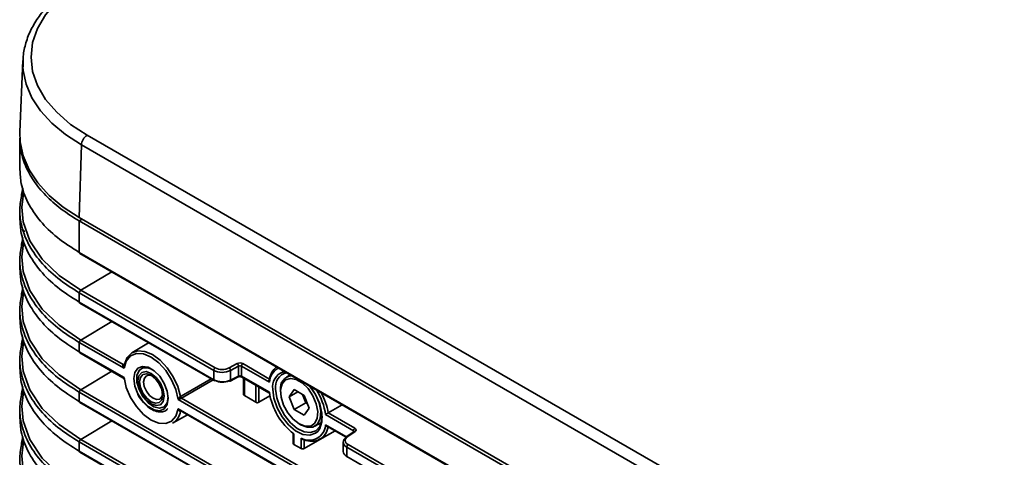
# Model space of a CAD drawing. Header units: millimetres. Extents: x 0 to 1118, y 0 to 864.
# Tile 13 of 250: x 102 to 133, y 221 to 234. Entities that reach past the tile are written whole.
import ezdxf

# ---------------------------------------------------------------- set-up
doc = ezdxf.new("R2010")
doc.units = ezdxf.units.MM

msp = doc.modelspace()

# ---------------------------------------------------------------- linework, layer by layer
at = {"color": 7, "linetype": 'Continuous', "lineweight": 35}
for p, q in [((102.558, 232.75), (102.464, 230.55)), ((102.558, 232.569), (102.558, 232.75)), ((104.536, 230.449), (188.505, 181.974)), ((102.462, 230.359), (102.462, 229.388)), ((104.359, 230.15), (104.292, 227.91)), ((188.328, 181.675), (104.359, 230.15)), ((102.578, 228.674), (102.556, 228.493)), ((102.462, 228.145), (102.462, 227.857)), ((104.292, 227.91), (188.261, 179.435)), ((104.292, 227.807), (104.379, 227.859)), ((104.292, 227.807), (188.261, 179.333)), ((104.292, 227.807), (104.292, 226.837)), ((102.578, 227.143), (102.556, 226.962)), ((104.292, 226.837), (188.261, 178.363)), ((104.305, 226.808), (188.274, 178.334)), ((102.462, 226.614), (102.462, 226.326)), ((105.29, 226.24), (104.336, 225.67)), ((102.578, 225.612), (102.556, 225.431)), ((108.432, 223.204), (104.292, 225.593)), ((104.292, 225.593), (104.292, 225.306)), ((104.336, 225.67), (108.476, 223.28)), ((104.292, 225.306), (108.432, 222.916)), ((104.305, 225.277), (108.445, 222.887)), ((102.462, 225.083), (102.462, 224.795)), ((105.29, 224.709), (104.336, 224.139)), ((102.578, 224.081), (102.556, 223.9)), ((104.292, 224.062), (104.292, 223.775)), ((105.671, 223.267), (104.292, 224.062)), ((104.336, 224.139), (105.648, 223.381)), ((106.422, 224.056), (105.912, 223.747)), ((104.292, 223.775), (105.671, 222.979)), ((104.305, 223.746), (105.637, 222.977)), ((102.462, 223.552), (102.462, 223.264)), ((108.906, 223.277), (109.155, 223.412)), ((109.328, 223.411), (110.151, 222.935)), ((105.29, 223.178), (104.336, 222.608)), ((105.648, 223.381), (105.69, 223.406)), ((108.432, 222.916), (108.432, 223.204)), ((109.198, 223.334), (108.948, 223.2)), ((108.948, 223.2), (108.948, 222.904)), ((109.198, 223.029), (109.198, 223.334)), ((109.284, 223.335), (109.284, 223.026)), ((110.145, 222.838), (109.284, 223.335)), ((110.57, 223.153), (110.621, 223.162)), ((106.096, 222.968), (106.096, 222.878)), ((108.41, 222.908), (107.443, 222.345)), ((108.935, 222.875), (109.184, 223)), ((108.948, 222.904), (109.198, 223.029)), ((109.284, 223.026), (110.145, 222.529)), ((109.297, 222.997), (110.132, 222.515)), ((109.349, 222.967), (109.349, 222.451)), ((109.374, 222.953), (109.374, 222.425)), ((110.788, 223.066), (110.67, 222.998)), ((102.578, 222.55), (102.556, 222.369)), ((188.261, 174.057), (104.292, 222.531)), ((104.292, 222.531), (104.292, 222.244)), ((104.336, 222.608), (188.305, 174.133)), ((109.729, 222.22), (109.729, 222.748)), ((109.817, 222.697), (109.817, 222.221)), ((110.488, 222.597), (110.488, 222.546)), ((110.91, 222.609), (110.757, 222.391)), ((111.022, 222.545), (110.757, 222.391)), ((111.216, 222.433), (110.91, 222.609)), ((104.292, 222.244), (108.111, 220.04)), ((104.305, 222.215), (108.124, 220.011)), ((145.446, 200.305), (107.333, 222.307)), ((107.443, 222.345), (145.423, 200.419)), ((109.729, 222.22), (109.374, 222.425)), ((110.162, 222.42), (109.817, 222.221)), ((110.757, 222.391), (110.91, 221.997)), ((111.263, 222.201), (110.91, 221.997)), ((111.161, 222.464), (111.263, 222.201)), ((111.369, 222.038), (111.216, 222.433)), ((111.263, 222.201), (111.318, 222.169)), ((102.462, 222.021), (102.462, 221.733)), ((106.502, 222.174), (106.58, 222.128)), ((107.333, 222.019), (145.446, 200.018)), ((107.393, 221.964), (145.412, 200.016)), ((107.418, 221.949), (107.408, 221.944)), ((110.91, 221.997), (111.216, 221.82)), ((111.216, 221.82), (111.369, 222.038)), ((112.386, 222.144), (111.956, 221.894)), ((111.956, 221.894), (112.779, 221.418)), ((105.29, 221.647), (104.336, 221.077)), ((107.163, 221.58), (107.622, 221.832)), ((111.545, 221.482), (111.745, 221.598)), ((112.736, 221.342), (111.875, 221.839)), ((111.063, 221.551), (111.107, 221.526)), ((111.695, 221.078), (112.17, 221.339)), ((111.875, 221.53), (112.517, 221.16)), ((111.914, 221.487), (112.512, 221.141)), ((112.75, 221.319), (112.525, 221.17)), ((112.784, 221.317), (112.559, 221.168)), ((112.736, 221.309), (112.736, 221.342)), ((102.578, 221.019), (102.556, 220.838)), ((104.292, 221), (104.292, 220.713)), ((108.111, 218.796), (104.292, 221)), ((104.336, 221.077), (108.154, 218.872)), ((110.876, 221.243), (110.876, 220.95)), ((110.895, 221.249), (110.895, 220.924)), ((111.125, 220.791), (111.125, 221.115)), ((111.983, 221.236), (111.213, 220.792)), ((111.213, 221.071), (111.213, 220.792)), ((112.417, 220.994), (112.417, 220.704)), ((104.292, 220.713), (108.111, 218.509)), ((104.305, 220.684), (108.124, 218.48)), ((111.125, 220.791), (110.895, 220.924)), ((132.297, 209.427), (112.527, 220.84)), ((112.527, 220.84), (112.527, 220.552)), ((112.57, 220.916), (132.341, 209.503)), ((112.527, 220.552), (132.297, 209.139))]:
    msp.add_line(p, q, dxfattribs=at)
at = {"color": 7, "linetype": 'Continuous', "lineweight": 35, "flags": 128}
for points in [[(104.536, 235.27), (104.026, 234.935), (103.597, 234.564), (103.255, 234.164), (103.007, 233.742), (102.856, 233.304), (102.806, 232.859), (102.856, 232.414), (103.007, 231.977), (103.255, 231.555), (103.597, 231.155), (104.026, 230.784), (104.536, 230.449)], [(104.359, 230.15), (103.866, 230.471), (103.444, 230.824), (103.098, 231.204), (102.835, 231.605), (102.657, 232.022), (102.567, 232.448), (102.558, 232.569)], [(102.464, 230.55), (102.473, 230.243), (102.564, 229.81), (102.745, 229.387), (103.012, 228.98), (103.363, 228.594), (103.792, 228.236), (104.292, 227.91)], [(102.556, 228.493), (102.523, 228.229), (102.566, 227.776), (102.771, 227.194), (103.154, 226.625), (103.668, 226.126), (104.336, 225.67), (104.336, 225.67), (104.336, 225.67)], [(102.567, 227.525), (102.567, 227.525), (102.568, 227.518), (102.572, 227.511), (102.578, 227.505), (102.586, 227.499), (102.596, 227.495), (102.607, 227.492), (102.619, 227.49)], [(102.556, 226.962), (102.523, 226.698), (102.566, 226.245), (102.771, 225.663), (103.154, 225.094), (103.668, 224.595), (104.336, 224.139), (104.336, 224.139), (104.336, 224.139)], [(102.556, 225.431), (102.523, 225.167), (102.566, 224.714), (102.771, 224.132), (103.154, 223.563), (103.668, 223.064), (104.336, 222.608), (104.336, 222.608), (104.336, 222.608)], [(102.556, 223.9), (102.523, 223.636), (102.566, 223.183), (102.771, 222.601), (103.154, 222.032), (103.668, 221.533), (104.336, 221.077), (104.336, 221.077), (104.336, 221.077)], [(107.333, 222.307), (107.265, 222.61), (107.135, 222.916), (106.955, 223.199), (106.738, 223.438), (106.502, 223.614), (106.266, 223.711), (106.049, 223.722), (105.869, 223.647), (105.739, 223.491), (105.671, 223.267)], [(105.683, 223.393), (105.766, 223.602), (105.906, 223.743), (106.092, 223.807), (106.31, 223.789), (106.546, 223.69), (106.781, 223.517), (107, 223.283), (107.185, 223.004), (107.325, 222.702), (107.408, 222.397)], [(107.032, 222.337), (107, 222.147), (106.908, 222.016), (106.767, 221.961), (106.594, 221.988), (106.41, 222.094), (106.237, 222.266), (106.096, 222.484), (106.004, 222.721), (105.973, 222.949), (106.004, 223.139), (106.096, 223.27), (106.237, 223.326), (106.41, 223.298), (106.594, 223.192), (106.767, 223.02), (106.908, 222.802), (107, 222.565), (107.032, 222.337)], [(106.533, 223.235), (106.413, 223.284), (106.253, 223.284), (106.133, 223.201), (106.068, 223.047), (106.068, 222.841), (106.133, 222.611), (106.253, 222.39), (106.413, 222.206), (106.59, 222.084), (106.762, 222.042), (106.904, 222.083), (106.998, 222.204), (107.031, 222.374)], [(106.215, 223.141), (106.127, 223.04), (106.096, 222.878), (106.126, 222.681), (106.214, 222.477), (106.346, 222.299), (106.502, 222.174), (106.658, 222.119), (106.789, 222.145), (106.878, 222.246), (106.909, 222.408), (106.878, 222.606), (106.79, 222.809), (106.658, 222.987), (106.502, 223.112), (106.347, 223.167), (106.215, 223.141)], [(105.671, 222.979), (105.739, 222.676), (105.869, 222.37), (106.049, 222.087), (106.266, 221.848), (106.502, 221.673), (106.738, 221.575), (106.955, 221.564), (107.135, 221.639), (107.265, 221.795), (107.333, 222.019)], [(106.252, 223.076), (106.176, 222.988), (106.149, 222.847), (106.175, 222.676), (106.252, 222.499), (106.367, 222.344), (106.502, 222.235), (106.637, 222.188), (106.752, 222.21), (106.829, 222.298), (106.856, 222.439), (106.829, 222.611), (106.752, 222.787), (106.638, 222.942), (106.502, 223.051), (106.367, 223.098), (106.252, 223.076)], [(106.358, 223.036), (106.295, 222.963), (106.272, 222.847), (106.294, 222.706), (106.358, 222.56), (106.452, 222.432), (106.564, 222.342), (106.675, 222.303), (106.77, 222.321), (106.833, 222.394), (106.854, 222.477)], [(106.535, 223.031), (106.453, 223.054), (106.358, 223.036)], [(107.408, 222.397), (107.48, 222.438), (107.767, 222.605), (108.349, 222.943)], [(111.063, 221.551), (111.25, 221.48), (111.416, 221.487), (111.544, 221.574), (111.62, 221.73), (111.636, 221.939), (111.589, 222.177), (111.486, 222.42), (111.336, 222.64), (111.158, 222.815), (110.968, 222.924), (110.79, 222.956), (110.64, 222.908), (110.537, 222.785), (110.49, 222.6), (110.506, 222.373), (110.582, 222.129), (110.71, 221.895), (110.876, 221.695), (111.063, 221.551)], [(111.634, 221.323), (111.567, 221.266), (111.39, 221.205), (111.179, 221.231), (110.953, 221.342), (110.732, 221.528), (110.536, 221.772), (110.382, 222.052), (110.284, 222.345), (110.25, 222.623)], [(110.338, 222.622), (110.37, 222.36), (110.462, 222.085), (110.607, 221.821), (110.792, 221.591), (111, 221.416), (111.213, 221.312), (111.411, 221.287), (111.578, 221.344), (111.698, 221.478), (111.761, 221.677), (111.769, 221.787)], [(111.379, 222.725), (111.402, 222.699), (111.562, 222.461), (111.674, 222.2), (111.724, 221.943), (111.707, 221.719), (111.625, 221.55), (111.487, 221.457), (111.308, 221.448), (111.107, 221.526)], [(111.399, 222.713), (111.567, 222.459), (111.694, 222.17), (111.761, 221.881), (111.761, 221.62), (111.694, 221.408), (111.634, 221.323)], [(102.556, 222.369), (102.523, 222.105), (102.566, 221.652), (102.771, 221.07), (103.154, 220.501), (103.668, 220.001), (104.336, 219.546), (104.336, 219.546), (104.336, 219.546)], [(107.408, 221.944), (107.41, 221.949), (107.412, 221.953)], [(102.556, 220.838), (102.523, 220.574), (102.566, 220.121), (102.771, 219.539), (103.154, 218.97), (103.668, 218.47), (104.336, 218.015), (104.336, 218.015), (104.336, 218.015)]]:
    msp.add_lwpolyline(points, dxfattribs=at)
at = {"color": 7, "linetype": 'Continuous', "lineweight": 35}
for centre, radius, start, end in [((104.744, 230.124), 0.386, 122.6951, 176.1501), ((102.57, 228.623), 0.0521, 80.7408, 174.4146), ((102.57, 227.092), 0.0521, 80.7408, 174.4146), ((104.322, 226.833), 0.03, 172.814, 235.8738), ((102.57, 225.561), 0.0521, 80.7408, 174.4146), ((104.389, 225.589), 0.0963, 123.2297, 177.3477), ((104.322, 225.302), 0.03, 172.814, 235.8738), ((102.57, 224.03), 0.0521, 80.7408, 174.4146), ((104.389, 224.058), 0.0963, 123.2297, 177.3477), ((104.323, 223.772), 0.0309, 173.763, 234.9248), ((109.096, 223.329), 0.102, 3.2924, 54.3581), ((109.38, 223.33), 0.0963, 123.2297, 177.3477), ((105.663, 223.402), 0.0256, 235.1236, 295.1584), ((108.529, 223.199), 0.0963, 123.2297, 177.3477), ((108.846, 223.194), 0.102, 3.2924, 54.3581), ((110.676, 222.804), 0.532, 117.9508, 176.3649), ((110.721, 222.859), 0.575, 128.3137, 172.3694), ((110.718, 222.702), 0.475, 108.203, 189.6293), ((110.771, 222.699), 0.44, 102.2362, 190.0258), ((108.462, 222.912), 0.03, 172.814, 235.8738), ((108.458, 222.915), 0.0309, 245.3602, 304.6041), ((108.924, 222.902), 0.0293, 231.4526, 291.0826), ((108.919, 222.9), 0.0298, 301.8702, 7.2151), ((109.167, 223.026), 0.0308, 302.9787, 6.1065), ((109.315, 223.023), 0.0309, 173.763, 234.9248), ((110.865, 222.659), 0.382, 94.5395, 189.2394), ((102.57, 222.499), 0.0521, 80.7408, 174.4146), ((104.389, 222.527), 0.0963, 123.2297, 177.3477), ((112.103, 222.816), 1.979, 188.3313, 232.3756), ((109.943, 221.558), 1.953, 8.2896, 32.3047), ((109.971, 221.559), 2.013, 9.5676, 28.3534), ((104.322, 222.24), 0.03, 172.814, 235.8738), ((107.487, 222.412), 0.0807, 191.0635, 236.3559), ((106.908, 222.016), 0.505, 300.3051, 351.7316), ((111.373, 221.552), 0.502, 240.4154, 357.4752), ((111.441, 221.535), 0.517, 243.7567, 354.2218), ((112.832, 221.338), 0.0963, 123.2297, 177.3477), ((112.766, 221.291), 0.0321, 55.624, 119.2027), ((102.57, 220.968), 0.0521, 80.7408, 174.4146), ((104.389, 220.996), 0.0963, 123.2297, 177.3477), ((112.545, 221.145), 0.0314, 127.931, 185.8542), ((112.541, 221.142), 0.0321, 55.624, 119.2027), ((104.322, 220.709), 0.03, 172.814, 235.8738), ((112.623, 220.835), 0.0963, 123.2297, 177.3477), ((112.557, 220.549), 0.03, 172.814, 235.8738)]:
    msp.add_arc(centre, radius, start, end, dxfattribs=at)
for centre, major_axis, ratio, start_param, end_param in [((109.239, 223.358), (0.125, 0.002), 0.587275, 0.776363, 2.294799), ((108.698, 223.361), (0.375, 0.005), 0.585623, 3.919505, 5.437941), ((108.697, 223.412), (0.312, 0.005), 0.587275, 3.917956, 5.436392), ((109.24, 223.308), (0.0625, 0.002), 0.597067, 0.766692, 2.285129), ((108.698, 223.065), (0.375, -0.005), 0.56883, 3.934054, 5.45249), ((108.697, 223.013), (0.312, -0.005), 0.567125, 3.935417, 5.453853), ((109.24, 223.002), (0.0625, -0.0018), 0.556803, 0.801667, 2.320104), ((112.692, 221.315), (0.0625, 0.002), 0.597067, 6.259614, 7.049877), ((112.691, 221.366), (0.125, 0.002), 0.587275, 5.541112, 7.059548), ((112.792, 220.997), (0.375, 0.005), 0.585623, 2.401068, 3.919505), ((112.791, 221.048), (0.312, 0.005), 0.587275, 2.399519, 3.917956), ((110.939, 220.951), (0.0625, 0.001), 0.587275, 3.132557, 3.917956), ((111.169, 220.818), (0.0625, 0.001), 0.587275, 3.917956, 5.471299), ((112.792, 220.701), (0.375, -0.005), 0.56883, 3.148655, 3.934054)]:
    msp.add_ellipse(centre, major_axis=major_axis, ratio=ratio, start_param=start_param, end_param=end_param, dxfattribs=at)
for points, knots in [([(104.411, 235.283), (104.324, 235.231), (104.072, 235.08), (103.7, 234.805), (103.32, 234.449), (103.011, 234.068), (102.776, 233.666), (102.625, 233.251), (102.551, 232.877), (102.563, 232.645), (102.567, 232.555)], [0, 0, 0, 0, 0.07434, 0.215372, 0.356484, 0.497225, 0.637084, 0.775518, 0.91228, 1, 1, 1, 1]), ([(102.467, 230.494), (102.467, 230.331), (102.467, 230.003), (102.616, 229.515), (102.872, 229.04), (103.242, 228.591), (103.709, 228.172), (104.098, 227.929), (104.292, 227.807)], [0, 0, 0, 0, 0.164094, 0.331275, 0.498456, 0.665638, 0.832819, 1, 1, 1, 1]), ([(102.465, 229.388), (102.472, 229.246), (102.49, 228.905), (102.689, 228.366), (103.066, 227.804), (103.595, 227.28), (104.058, 226.986), (104.292, 226.837)], [0, 0, 0, 0, 0.1502341, 0.3619167, 0.5797381, 0.7869944, 1, 1, 1, 1]), ([(104.292, 225.593), (104.064, 225.738), (103.601, 226.032), (103.075, 226.551), (102.689, 227.117), (102.496, 227.664), (102.441, 228.174), (102.492, 228.476), (102.518, 228.628)], [0, 0, 0, 0, 0.177003, 0.358915, 0.539698, 0.725724, 0.861769, 1, 1, 1, 1]), ([(102.518, 228.628), (102.521, 228.643), (102.529, 228.679), (102.541, 228.75), (102.549, 228.808), (102.552, 228.832)], [0, 0, 0, 0, 0.279779, 0.706696, 1, 1, 1, 1]), ([(102.465, 227.857), (102.472, 227.715), (102.49, 227.374), (102.689, 226.835), (103.066, 226.273), (103.595, 225.749), (104.058, 225.455), (104.292, 225.306)], [0, 0, 0, 0, 0.1502341, 0.3619167, 0.5797381, 0.7869944, 1, 1, 1, 1]), ([(104.292, 224.062), (104.064, 224.207), (103.601, 224.501), (103.075, 225.02), (102.689, 225.586), (102.496, 226.133), (102.441, 226.643), (102.492, 226.945), (102.518, 227.097)], [0, 0, 0, 0, 0.177003, 0.358915, 0.539698, 0.725724, 0.861769, 1, 1, 1, 1]), ([(102.518, 227.097), (102.521, 227.112), (102.529, 227.148), (102.541, 227.219), (102.549, 227.277), (102.552, 227.301)], [0, 0, 0, 0, 0.279779, 0.706696, 1, 1, 1, 1]), ([(102.465, 226.326), (102.472, 226.184), (102.49, 225.843), (102.689, 225.304), (103.066, 224.742), (103.595, 224.218), (104.058, 223.924), (104.292, 223.775)], [0, 0, 0, 0, 0.1502341, 0.3619167, 0.5797381, 0.7869944, 1, 1, 1, 1]), ([(104.292, 222.531), (104.064, 222.676), (103.601, 222.97), (103.075, 223.489), (102.689, 224.055), (102.496, 224.602), (102.441, 225.112), (102.492, 225.414), (102.518, 225.566)], [0, 0, 0, 0, 0.177003, 0.358915, 0.539698, 0.725724, 0.861769, 1, 1, 1, 1]), ([(102.518, 225.566), (102.521, 225.581), (102.529, 225.617), (102.541, 225.688), (102.549, 225.746), (102.552, 225.77)], [0, 0, 0, 0, 0.279779, 0.706696, 1, 1, 1, 1]), ([(102.465, 224.795), (102.472, 224.653), (102.49, 224.312), (102.689, 223.773), (103.066, 223.211), (103.595, 222.687), (104.058, 222.393), (104.292, 222.244)], [0, 0, 0, 0, 0.150234, 0.361917, 0.579738, 0.786994, 1, 1, 1, 1]), ([(104.292, 221), (104.064, 221.145), (103.601, 221.439), (103.075, 221.958), (102.689, 222.524), (102.496, 223.071), (102.441, 223.581), (102.492, 223.883), (102.518, 224.035)], [0, 0, 0, 0, 0.177003, 0.358915, 0.539698, 0.725724, 0.861769, 1, 1, 1, 1]), ([(102.518, 224.035), (102.521, 224.049), (102.529, 224.086), (102.541, 224.157), (102.549, 224.215), (102.552, 224.239)], [0, 0, 0, 0, 0.279779, 0.706696, 1, 1, 1, 1]), ([(102.465, 223.264), (102.472, 223.122), (102.49, 222.781), (102.689, 222.242), (103.066, 221.68), (103.595, 221.156), (104.058, 220.862), (104.292, 220.713)], [0, 0, 0, 0, 0.150234, 0.361917, 0.579738, 0.786994, 1, 1, 1, 1]), ([(105.671, 223.267), (105.671, 223.267), (105.662, 223.279), (105.651, 223.296), (105.64, 223.322), (105.635, 223.344), (105.636, 223.362), (105.64, 223.373), (105.644, 223.378), (105.648, 223.38), (105.648, 223.381)], [0, 0, 0, 0, 0.007743, 0.321108, 0.440438, 0.66679, 0.830979, 0.883394, 0.980739, 1, 1, 1, 1]), ([(105.663, 223.356), (105.663, 223.356), (105.66, 223.346), (105.66, 223.33), (105.662, 223.3), (105.667, 223.28), (105.671, 223.267), (105.671, 223.267)], [0, 0, 0, 0, 0.006084, 0.341921, 0.519393, 0.988347, 1, 1, 1, 1]), ([(105.683, 223.393), (105.682, 223.392), (105.679, 223.39), (105.674, 223.385), (105.667, 223.373), (105.665, 223.364), (105.663, 223.356)], [0, 0, 0, 0, 0.05894, 0.362487, 0.515607, 1, 1, 1, 1]), ([(105.637, 222.977), (105.642, 222.974), (105.651, 222.967), (105.659, 222.954), (105.66, 222.946), (105.66, 222.943)], [0, 0, 0, 0, 0.398546, 0.825709, 1, 1, 1, 1]), ([(105.638, 222.978), (105.639, 222.977), (105.641, 222.976), (105.652, 222.976), (105.662, 222.978), (105.671, 222.979), (105.671, 222.979)], [0, 0, 0, 0, 0.2603034, 0.4607137, 0.9869964, 1, 1, 1, 1]), ([(105.671, 222.979), (105.671, 222.979), (105.667, 222.97), (105.662, 222.96), (105.66, 222.948), (105.661, 222.945), (105.661, 222.944)], [0, 0, 0, 0, 0.014446, 0.595814, 0.815829, 1, 1, 1, 1]), ([(105.661, 222.944), (105.662, 222.942), (105.662, 222.937), (105.667, 222.935), (105.672, 222.935), (105.673, 222.936), (105.673, 222.936)], [0, 0, 0, 0, 0.364617, 0.840213, 0.986808, 1, 1, 1, 1]), ([(109.184, 223), (109.189, 223.002), (109.199, 223.006), (109.221, 223.01), (109.246, 223.011), (109.27, 223.008), (109.288, 223.002), (109.294, 222.999), (109.297, 222.997)], [0, 0, 0, 0, 0.168548, 0.340702, 0.528526, 0.723423, 0.892548, 1, 1, 1, 1]), ([(110.145, 222.838), (110.145, 222.838), (110.141, 222.845), (110.134, 222.862), (110.13, 222.887), (110.133, 222.91), (110.14, 222.926), (110.147, 222.932), (110.151, 222.935)], [0, 0, 0, 0, 0.007088, 0.20882, 0.476997, 0.68566, 0.842539, 1, 1, 1, 1]), ([(104.292, 219.469), (104.064, 219.614), (103.601, 219.908), (103.075, 220.427), (102.689, 220.993), (102.496, 221.54), (102.441, 222.05), (102.492, 222.352), (102.518, 222.504)], [0, 0, 0, 0, 0.177003, 0.358915, 0.539698, 0.725724, 0.861769, 1, 1, 1, 1]), ([(102.518, 222.504), (102.521, 222.518), (102.529, 222.555), (102.541, 222.626), (102.549, 222.684), (102.552, 222.708)], [0, 0, 0, 0, 0.279779, 0.706696, 1, 1, 1, 1]), ([(106.095, 222.471), (106.103, 222.453), (106.145, 222.359), (106.264, 222.207), (106.437, 222.042), (106.627, 221.939), (106.804, 221.912), (106.946, 221.946), (107, 222.009), (107.02, 222.033)], [0, 0, 0, 0, 0.040805, 0.215885, 0.391606, 0.568758, 0.747567, 0.903894, 1, 1, 1, 1]), ([(107.333, 222.307), (107.333, 222.307), (107.338, 222.316), (107.345, 222.328), (107.359, 222.349), (107.372, 222.365), (107.387, 222.38), (107.397, 222.389), (107.404, 222.394), (107.408, 222.396), (107.408, 222.397)], [0, 0, 0, 0, 0.007812, 0.322179, 0.441149, 0.66628, 0.830034, 0.880509, 0.980571, 1, 1, 1, 1]), ([(107.443, 222.345), (107.442, 222.345), (107.438, 222.342), (107.431, 222.339), (107.418, 222.333), (107.399, 222.325), (107.379, 222.318), (107.356, 222.312), (107.342, 222.309), (107.334, 222.307), (107.333, 222.307)], [0, 0, 0, 0, 0.019261, 0.116606, 0.169021, 0.33321, 0.559562, 0.678892, 0.992257, 1, 1, 1, 1]), ([(109.374, 222.425), (109.367, 222.429), (109.358, 222.435), (109.351, 222.444), (109.349, 222.449), (109.349, 222.451), (109.349, 222.451)], [0, 0, 0, 0, 0.570176, 0.793186, 0.987248, 1, 1, 1, 1]), ([(109.817, 222.221), (109.809, 222.217), (109.799, 222.211), (109.783, 222.207), (109.773, 222.206), (109.762, 222.207), (109.746, 222.211), (109.736, 222.216), (109.729, 222.22)], [0, 0, 0, 0, 0.288462, 0.401284, 0.499453, 0.597858, 0.710904, 1, 1, 1, 1]), ([(107.408, 221.944), (107.408, 221.943), (107.404, 221.941), (107.397, 221.94), (107.387, 221.942), (107.372, 221.95), (107.359, 221.965), (107.345, 221.988), (107.338, 222.006), (107.333, 222.019), (107.333, 222.019)], [0, 0, 0, 0, 0.019429, 0.119491, 0.169966, 0.33372, 0.558851, 0.677821, 0.992188, 1, 1, 1, 1]), ([(107.333, 222.019), (107.334, 222.019), (107.342, 222.008), (107.356, 221.992), (107.376, 221.974), (107.387, 221.968), (107.393, 221.965)], [0, 0, 0, 0, 0.013082, 0.542524, 0.744137, 1, 1, 1, 1]), ([(111.956, 221.894), (111.951, 221.891), (111.942, 221.886), (111.925, 221.875), (111.906, 221.862), (111.888, 221.849), (111.879, 221.842), (111.875, 221.839), (111.875, 221.839)], [0, 0, 0, 0, 0.157461, 0.31434, 0.523003, 0.79118, 0.992912, 1, 1, 1, 1]), ([(102.465, 221.733), (102.472, 221.591), (102.49, 221.249), (102.689, 220.711), (103.066, 220.149), (103.595, 219.625), (104.058, 219.331), (104.292, 219.182)], [0, 0, 0, 0, 0.150234, 0.361917, 0.579738, 0.786994, 1, 1, 1, 1]), ([(111.875, 221.53), (111.875, 221.53), (111.879, 221.523), (111.888, 221.508), (111.902, 221.493), (111.912, 221.488), (111.914, 221.487)], [0, 0, 0, 0, 0.012975, 0.382274, 0.873208, 1, 1, 1, 1]), ([(112.756, 221.324), (112.756, 221.324), (112.756, 221.325), (112.755, 221.322), (112.751, 221.32), (112.75, 221.319)], [0, 0, 0, 0, 0.009612, 0.707508, 1, 1, 1, 1]), ([(102.518, 220.973), (102.521, 220.987), (102.529, 221.024), (102.541, 221.095), (102.549, 221.153), (102.552, 221.177)], [0, 0, 0, 0, 0.279779, 0.706696, 1, 1, 1, 1]), ([(111.125, 221.115), (111.125, 221.115), (111.13, 221.109), (111.141, 221.094), (111.16, 221.077), (111.181, 221.068), (111.199, 221.066), (111.208, 221.07), (111.213, 221.071)], [0, 0, 0, 0, 0.007039, 0.211653, 0.481077, 0.688977, 0.844192, 1, 1, 1, 1]), ([(104.292, 217.938), (104.064, 218.083), (103.601, 218.377), (103.075, 218.895), (102.689, 219.462), (102.496, 220.009), (102.441, 220.519), (102.492, 220.821), (102.518, 220.973)], [0, 0, 0, 0, 0.177003, 0.358915, 0.539698, 0.725724, 0.861769, 1, 1, 1, 1])]:
    msp.add_open_spline(points, degree=3, knots=knots, dxfattribs=at)

doc.saveas('drawing.dxf')
